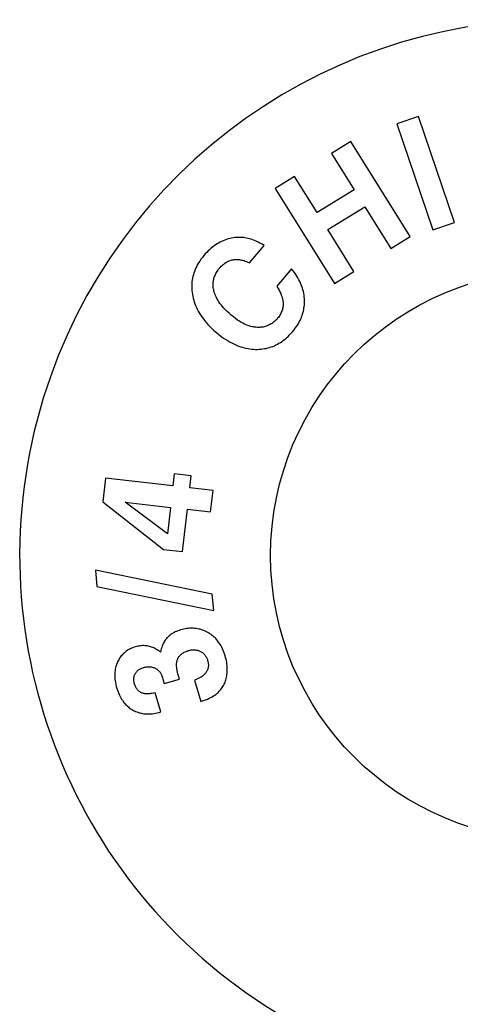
# Model space of a CAD drawing. Header units: inches. Extents: x 0 to 309, y 0 to 200.
# Tile 84 of 109: x 130.78 to 131.94, y 134.95 to 137.54. Entities that reach past the tile are written whole.
import ezdxf

# ---------------------------------------------------------------- set-up
doc = ezdxf.new("R2010")
doc.units = ezdxf.units.IN
doc.header["$LTSCALE"] = 17
doc.header["$MEASUREMENT"] = 0
doc.layers.get('0').update_dxf_attribs({"linetype": 'CONTINUOUS'})

msp = doc.modelspace()

# ---------------------------------------------------------------- linework, layer by layer
at = {"color": 7, "linetype": 'Continuous'}
for p, q in [((131.8281, 137.2875), (131.7712, 137.2681)), ((131.7712, 137.2681), (131.8662, 136.989)), ((131.9231, 137.0084), (131.8281, 137.2875)), ((131.6508, 137.2221), (131.5998, 137.1905)), ((131.8063, 136.9716), (131.6508, 137.2221)), ((131.5998, 137.1905), (131.659, 137.0951)), ((131.5027, 137.1302), (131.4517, 137.0985)), ((131.5619, 137.0348), (131.5027, 137.1302)), ((131.4517, 137.0985), (131.6072, 136.848)), ((131.659, 137.0951), (131.5619, 137.0348)), ((131.5898, 136.9899), (131.6869, 137.0502)), ((131.6869, 137.0502), (131.7553, 136.94)), ((131.8662, 136.989), (131.9231, 137.0084)), ((131.6582, 136.8797), (131.5898, 136.9899)), ((131.7553, 136.94), (131.8063, 136.9716)), ((131.3837, 136.9024), (131.4225, 136.9483)), ((131.4945, 136.8866), (131.4558, 136.8407)), ((131.6072, 136.848), (131.6582, 136.8797)), ((131.0049, 136.3354), (130.9979, 136.2733)), ((131.1823, 136.3153), (131.0049, 136.3354)), ((131.1859, 136.347), (131.1823, 136.3153)), ((131.2304, 136.3419), (131.1859, 136.347)), ((131.2268, 136.3103), (131.2304, 136.3419)), ((131.2879, 136.3034), (131.2268, 136.3103)), ((131.2815, 136.2471), (131.2879, 136.3034)), ((130.9979, 136.2733), (131.1575, 136.1481)), ((131.0568, 136.2725), (131.1759, 136.259)), ((131.1681, 136.1894), (131.0568, 136.2725)), ((131.1759, 136.259), (131.1681, 136.1894)), ((131.2079, 136.1424), (131.2205, 136.254)), ((131.2205, 136.254), (131.2815, 136.2471)), ((131.1575, 136.1481), (131.2079, 136.1424)), ((130.9784, 136.0934), (130.9821, 136.0509)), ((131.2861, 136.0301), (130.9784, 136.0934)), ((130.9821, 136.0509), (131.2898, 135.9877)), ((131.2898, 135.9877), (131.2861, 136.0301)), ((131.1995, 135.8071), (131.197, 135.8154)), ((131.1562, 135.8071), (131.1598, 135.7952)), ((131.1598, 135.7952), (131.1995, 135.8071)), ((131.2393, 135.8039), (131.2561, 135.7484)), ((131.1511, 135.7208), (131.1359, 135.7712))]:
    msp.add_line(p, q, dxfattribs=at)
for points in [[(131.3105, 136.9588), (131.3066, 136.9568), (131.3026, 136.9546), (131.2987, 136.9523), (131.2948, 136.9497), (131.2909, 136.947), (131.287, 136.9441), (131.2832, 136.9409), (131.2793, 136.9375), (131.2754, 136.9339), (131.2715, 136.93), (131.2677, 136.9259), (131.2638, 136.9215)], [(131.3626, 136.9695), (131.3582, 136.9696), (131.3538, 136.9696), (131.3495, 136.9694), (131.3451, 136.9689), (131.3408, 136.9684), (131.3365, 136.9676), (131.3322, 136.9666), (131.3279, 136.9655), (131.3236, 136.9641), (131.3193, 136.9625), (131.3149, 136.9608), (131.3105, 136.9588)], [(131.4225, 136.9483), (131.4168, 136.9516), (131.4115, 136.9545), (131.4064, 136.9571), (131.4015, 136.9593), (131.3968, 136.9613), (131.3924, 136.963), (131.3881, 136.9645), (131.3841, 136.9657), (131.3801, 136.9668), (131.3764, 136.9676), (131.3727, 136.9683), (131.3692, 136.9688), (131.3658, 136.9692), (131.3626, 136.9695)], [(131.2638, 136.9215), (131.2599, 136.9167), (131.2563, 136.9119), (131.2531, 136.9073), (131.2501, 136.9027), (131.2474, 136.8981), (131.245, 136.8936), (131.2428, 136.8891), (131.2408, 136.8846), (131.2391, 136.8801), (131.2375, 136.8757), (131.2362, 136.8712), (131.235, 136.8668), (131.234, 136.8623), (131.2332, 136.8578), (131.2326, 136.8532), (131.2322, 136.8486), (131.232, 136.844), (131.2319, 136.8392), (131.2321, 136.8345), (131.2324, 136.8296), (131.233, 136.8246), (131.2337, 136.8195)], [(131.3049, 136.8883), (131.3074, 136.8911), (131.3098, 136.8936), (131.3122, 136.8959), (131.3146, 136.898), (131.317, 136.8999), (131.3193, 136.9016), (131.3216, 136.9032), (131.3239, 136.9046), (131.3261, 136.9058), (131.3284, 136.9069), (131.3307, 136.9079), (131.333, 136.9087), (131.3353, 136.9095), (131.3376, 136.9101), (131.3399, 136.9106), (131.3423, 136.911), (131.3447, 136.9113), (131.3472, 136.9115), (131.3497, 136.9116), (131.3522, 136.9115), (131.3549, 136.9113), (131.3576, 136.911), (131.3604, 136.9106), (131.3633, 136.91), (131.3664, 136.9092), (131.3695, 136.9083), (131.3728, 136.9072), (131.3763, 136.9058), (131.3799, 136.9042), (131.3837, 136.9024)], [(131.2905, 136.8284), (131.2898, 136.8315), (131.2892, 136.8345), (131.2887, 136.8375), (131.2884, 136.8404), (131.2882, 136.8432), (131.2882, 136.846), (131.2883, 136.8487), (131.2885, 136.8514), (131.2888, 136.854), (131.2892, 136.8566), (131.2897, 136.8592), (131.2904, 136.8618), (131.2912, 136.8644), (131.2921, 136.867), (131.2932, 136.8696), (131.2943, 136.8722), (131.2957, 136.8748), (131.2972, 136.8774), (131.2988, 136.8801), (131.3006, 136.8828), (131.3027, 136.8855), (131.3049, 136.8883)], [(131.5285, 136.8041), (131.5283, 136.8087), (131.5279, 136.8133), (131.5273, 136.8178), (131.5266, 136.8223), (131.5257, 136.8268), (131.5246, 136.8313), (131.5233, 136.8358), (131.5218, 136.8402), (131.5202, 136.8447), (131.5183, 136.8492), (131.5163, 136.8537), (131.514, 136.8582), (131.5114, 136.8628), (131.5086, 136.8674), (131.5056, 136.8721), (131.5022, 136.8769), (131.4985, 136.8817), (131.4945, 136.8866)], [(131.3356, 136.7649), (131.33, 136.7698), (131.3249, 136.7745), (131.3204, 136.7791), (131.3163, 136.7835), (131.3126, 136.7877), (131.3092, 136.7919), (131.3062, 136.7959), (131.3036, 136.7998), (131.3011, 136.8036), (131.299, 136.8073), (131.2971, 136.811), (131.2954, 136.8146), (131.2939, 136.8181), (131.2926, 136.8216), (131.2914, 136.825), (131.2905, 136.8284)], [(131.4558, 136.8407), (131.459, 136.8354), (131.4617, 136.8304), (131.464, 136.8259), (131.466, 136.8217), (131.4676, 136.8178), (131.4689, 136.8142), (131.47, 136.8108), (131.4708, 136.8077), (131.4714, 136.8047), (131.4719, 136.802), (131.4723, 136.7994), (131.4724, 136.797), (131.4725, 136.7947), (131.4725, 136.7925)], [(131.2337, 136.8195), (131.2347, 136.8145), (131.2358, 136.8096), (131.2371, 136.8047), (131.2386, 136.7998), (131.2403, 136.7949), (131.2422, 136.7901), (131.2442, 136.7852), (131.2466, 136.7803), (131.2491, 136.7755), (131.2519, 136.7706), (131.2549, 136.7657), (131.2582, 136.7607), (131.2618, 136.7557), (131.2656, 136.7507), (131.2698, 136.7456), (131.2744, 136.7405), (131.2793, 136.7352), (131.2847, 136.7299), (131.2904, 136.7246), (131.2967, 136.7191)], [(131.4976, 136.7218), (131.5011, 136.7261), (131.5043, 136.7304), (131.5073, 136.7346), (131.51, 136.7387), (131.5125, 136.7428), (131.5148, 136.7469), (131.5169, 136.751), (131.5188, 136.755), (131.5205, 136.759), (131.522, 136.763), (131.5234, 136.767), (131.5246, 136.771), (131.5256, 136.775), (131.5265, 136.7791), (131.5272, 136.7831), (131.5278, 136.7872), (131.5282, 136.7914), (131.5285, 136.7955), (131.5286, 136.7998), (131.5285, 136.8041)], [(131.4725, 136.7925), (131.4723, 136.7898), (131.472, 136.7871), (131.4715, 136.7845), (131.471, 136.7818), (131.4703, 136.7793), (131.4695, 136.7767), (131.4685, 136.7742), (131.4674, 136.7717), (131.4662, 136.7691), (131.4649, 136.7666), (131.4633, 136.7641), (131.4617, 136.7616), (131.4598, 136.7591), (131.4577, 136.7565)], [(131.4041, 136.7326), (131.4008, 136.7328), (131.3974, 136.7332), (131.394, 136.7338), (131.3905, 136.7345), (131.3869, 136.7354), (131.3831, 136.7365), (131.3793, 136.7379), (131.3753, 136.7395), (131.3711, 136.7413), (131.3667, 136.7435), (131.3622, 136.7459), (131.3574, 136.7488), (131.3524, 136.752), (131.3471, 136.7558), (131.3415, 136.7601), (131.3356, 136.7649)], [(131.4577, 136.7565), (131.4554, 136.7538), (131.453, 136.7513), (131.4506, 136.7491), (131.4482, 136.747), (131.4458, 136.7451), (131.4434, 136.7433), (131.4409, 136.7417), (131.4384, 136.7403), (131.4359, 136.739), (131.4334, 136.7378), (131.4308, 136.7367), (131.4282, 136.7358), (131.4255, 136.7349), (131.4227, 136.7342), (131.4199, 136.7336), (131.4169, 136.7332), (131.4139, 136.7328), (131.4108, 136.7326), (131.4075, 136.7325), (131.4041, 136.7326)], [(131.4045, 136.6748), (131.4094, 136.675), (131.4142, 136.6754), (131.4189, 136.6759), (131.4235, 136.6767), (131.428, 136.6775), (131.4324, 136.6786), (131.4367, 136.6798), (131.4409, 136.6812), (131.4451, 136.6827), (131.4493, 136.6845), (131.4534, 136.6863), (131.4575, 136.6884), (131.4615, 136.6907), (131.4655, 136.6932), (131.4695, 136.6959), (131.4735, 136.6988), (131.4775, 136.7019), (131.4815, 136.7053), (131.4855, 136.709), (131.4895, 136.7129), (131.4935, 136.7172), (131.4976, 136.7218)], [(131.2967, 136.7191), (131.3032, 136.7138), (131.3096, 136.7089), (131.3157, 136.7045), (131.3217, 136.7005), (131.3276, 136.6969), (131.3333, 136.6936), (131.3389, 136.6907), (131.3443, 136.6881), (131.3497, 136.6857), (131.3549, 136.6836), (131.3601, 136.6818), (131.3652, 136.6802), (131.3702, 136.6788), (131.3752, 136.6777), (131.3801, 136.6767), (131.3851, 136.676), (131.3899, 136.6754), (131.3948, 136.675), (131.3997, 136.6748), (131.4045, 136.6748)], [(131.2023, 135.9364), (131.1986, 135.9352), (131.195, 135.9339), (131.1917, 135.9325), (131.1885, 135.9311), (131.1855, 135.9295), (131.1827, 135.9279), (131.18, 135.9262), (131.1774, 135.9245), (131.175, 135.9227), (131.1726, 135.9208), (131.1704, 135.9189), (131.1683, 135.9168)], [(131.2739, 135.9298), (131.2706, 135.9316), (131.2672, 135.9332), (131.2639, 135.9346), (131.2606, 135.9359), (131.2573, 135.937), (131.254, 135.938), (131.2506, 135.9388), (131.2472, 135.9395), (131.2438, 135.9401), (131.2404, 135.9405), (131.2369, 135.9408), (131.2334, 135.9409), (131.2298, 135.9409), (131.2262, 135.9408), (131.2224, 135.9405), (131.2186, 135.94), (131.2147, 135.9394), (131.2107, 135.9386), (131.2065, 135.9376), (131.2023, 135.9364)], [(131.3198, 135.8684), (131.3182, 135.8734), (131.3165, 135.8781), (131.3148, 135.8825), (131.3129, 135.8867), (131.311, 135.8906), (131.309, 135.8943), (131.307, 135.8978), (131.3049, 135.9011), (131.3027, 135.9042), (131.3005, 135.9072), (131.2982, 135.91), (131.2958, 135.9127), (131.2934, 135.9152), (131.2908, 135.9176), (131.2883, 135.9199), (131.2856, 135.9221), (131.2828, 135.9242), (131.28, 135.9262), (131.277, 135.9281), (131.2739, 135.9298)], [(131.1499, 135.8777), (131.1469, 135.8801), (131.1438, 135.8823), (131.1408, 135.8843), (131.1379, 135.8861), (131.135, 135.8877), (131.1321, 135.8891), (131.1292, 135.8903), (131.1264, 135.8914), (131.1235, 135.8923), (131.1207, 135.8931), (131.1178, 135.8938), (131.1149, 135.8943), (131.112, 135.8947), (131.1091, 135.8949), (131.1061, 135.8951), (131.1031, 135.895), (131.1001, 135.8949), (131.0969, 135.8946), (131.0937, 135.8941), (131.0905, 135.8935), (131.0871, 135.8927), (131.0836, 135.8918)], [(131.1683, 135.9168), (131.1667, 135.9152), (131.1651, 135.9134), (131.1636, 135.9115), (131.1622, 135.9094), (131.1607, 135.9072), (131.1593, 135.9049), (131.158, 135.9024), (131.1567, 135.8996), (131.1554, 135.8967), (131.1542, 135.8935), (131.153, 135.89), (131.1519, 135.8863), (131.1509, 135.8822), (131.1499, 135.8777)], [(131.0836, 135.8918), (131.0801, 135.8906), (131.0767, 135.8894), (131.0735, 135.888), (131.0704, 135.8866), (131.0676, 135.8851), (131.0648, 135.8836), (131.0622, 135.8819), (131.0597, 135.8802), (131.0573, 135.8784), (131.055, 135.8765), (131.0528, 135.8746), (131.0507, 135.8725), (131.0487, 135.8704), (131.0467, 135.8681), (131.0449, 135.8658), (131.0431, 135.8633), (131.0414, 135.8608), (131.0398, 135.8581), (131.0383, 135.8552), (131.0368, 135.8523)], [(131.1921, 135.8463), (131.1922, 135.8486), (131.1925, 135.8508), (131.1928, 135.8529), (131.1932, 135.8548), (131.1937, 135.8567), (131.1943, 135.8584), (131.195, 135.8601), (131.1957, 135.8617), (131.1966, 135.8633), (131.1974, 135.8648), (131.1984, 135.8662), (131.1995, 135.8676), (131.2007, 135.869), (131.2019, 135.8703), (131.2033, 135.8716), (131.2048, 135.8729), (131.2064, 135.8741), (131.2081, 135.8754), (131.21, 135.8765), (131.2121, 135.8777), (131.2144, 135.8788), (131.2169, 135.8799), (131.2197, 135.8809), (131.2227, 135.8819)], [(131.2227, 135.8819), (131.2252, 135.8826), (131.2276, 135.8832), (131.2299, 135.8836), (131.2321, 135.8839), (131.2343, 135.8841), (131.2363, 135.8841), (131.2383, 135.8841), (131.2403, 135.884), (131.2422, 135.8838), (131.244, 135.8835), (131.2459, 135.8831), (131.2477, 135.8827), (131.2495, 135.8821), (131.2512, 135.8814), (131.253, 135.8807), (131.2547, 135.8799)], [(131.2547, 135.8799), (131.2564, 135.8789), (131.2581, 135.8779), (131.2596, 135.8768), (131.2611, 135.8757), (131.2625, 135.8745), (131.2638, 135.8732), (131.2651, 135.8719), (131.2663, 135.8705), (131.2674, 135.8691), (131.2685, 135.8675), (131.2695, 135.8659), (131.2705, 135.8642), (131.2714, 135.8624), (131.2722, 135.8604), (131.273, 135.8583), (131.2738, 135.8561)], [(131.3246, 135.8186), (131.325, 135.8225), (131.3253, 135.8264), (131.3254, 135.8303), (131.3254, 135.8343), (131.3252, 135.8384), (131.3249, 135.8425), (131.3245, 135.8466), (131.3239, 135.8508), (131.3231, 135.8551), (131.3222, 135.8595), (131.3211, 135.8639), (131.3198, 135.8684)], [(131.0368, 135.8523), (131.0355, 135.8493), (131.0343, 135.8462), (131.0332, 135.8431), (131.0323, 135.8399), (131.0315, 135.8366), (131.0308, 135.8333), (131.0302, 135.8299), (131.0298, 135.8263), (131.0296, 135.8227), (131.0294, 135.8189), (131.0294, 135.815), (131.0296, 135.8109), (131.03, 135.8067), (131.0306, 135.8023), (131.0313, 135.7977), (131.0323, 135.7929), (131.0335, 135.7879), (131.035, 135.7826)], [(131.197, 135.8154), (131.1955, 135.8207), (131.1943, 135.8256), (131.1934, 135.8299), (131.1928, 135.8339), (131.1924, 135.8374), (131.1921, 135.8407), (131.192, 135.8436), (131.1921, 135.8463)], [(131.2738, 135.8561), (131.2744, 135.8537), (131.275, 135.8514), (131.2753, 135.8492), (131.2756, 135.8471), (131.2757, 135.8451), (131.2758, 135.8432), (131.2757, 135.8413), (131.2756, 135.8396), (131.2753, 135.8378), (131.275, 135.8361), (131.2746, 135.8345), (131.2741, 135.8329), (131.2735, 135.8313), (131.2728, 135.8297), (131.272, 135.8282), (131.2711, 135.8266), (131.2701, 135.8251), (131.269, 135.8236), (131.2677, 135.822), (131.2664, 135.8205), (131.2648, 135.8189), (131.2631, 135.8173), (131.2612, 135.8157), (131.259, 135.8141), (131.2566, 135.8125), (131.2539, 135.8108), (131.2509, 135.8091), (131.2475, 135.8074), (131.2436, 135.8057), (131.2393, 135.8039)], [(131.0812, 135.7946), (131.0806, 135.7968), (131.0801, 135.7989), (131.0798, 135.8009), (131.0796, 135.8029), (131.0794, 135.8048), (131.0794, 135.8067), (131.0795, 135.8085), (131.0797, 135.8103), (131.08, 135.8121), (131.0804, 135.8138), (131.0809, 135.8155), (131.0815, 135.8173), (131.0822, 135.819), (131.083, 135.8206)], [(131.083, 135.8206), (131.0837, 135.822), (131.0845, 135.8233), (131.0854, 135.8246), (131.0863, 135.8258), (131.0873, 135.827), (131.0884, 135.8282), (131.0896, 135.8293), (131.0909, 135.8304), (131.0922, 135.8314), (131.0937, 135.8324), (131.0953, 135.8334), (131.097, 135.8343), (131.0988, 135.8352), (131.1008, 135.8361), (131.1029, 135.8369), (131.1052, 135.8376)], [(131.1052, 135.8376), (131.1074, 135.8383), (131.1096, 135.8388), (131.1118, 135.8391), (131.1139, 135.8394), (131.1159, 135.8396), (131.118, 135.8396), (131.1201, 135.8396), (131.1221, 135.8394), (131.1241, 135.8392), (131.1261, 135.8389), (131.1282, 135.8384), (131.1302, 135.8379)], [(131.1302, 135.8379), (131.132, 135.8373), (131.1337, 135.8366), (131.1354, 135.8359), (131.1369, 135.8352), (131.1383, 135.8344), (131.1397, 135.8336), (131.141, 135.8327), (131.1423, 135.8317), (131.1435, 135.8307), (131.1446, 135.8296), (131.1457, 135.8285), (131.1467, 135.8274), (131.1477, 135.8261), (131.1486, 135.8248)], [(131.1486, 135.8248), (131.1495, 135.8235), (131.1504, 135.8219), (131.1513, 135.8202), (131.1522, 135.8181), (131.1532, 135.8159), (131.1542, 135.8133), (131.1552, 135.8103), (131.1562, 135.8071)], [(131.3063, 135.7769), (131.3084, 135.7795), (131.3105, 135.7822), (131.3124, 135.7849), (131.3141, 135.7877), (131.3157, 135.7905), (131.3172, 135.7934), (131.3186, 135.7963), (131.3198, 135.7992), (131.3209, 135.8023), (131.3219, 135.8054), (131.3228, 135.8086), (131.3235, 135.8118), (131.3241, 135.8152), (131.3246, 135.8186)], [(131.1359, 135.7712), (131.1318, 135.7701), (131.1281, 135.7693), (131.1246, 135.7687), (131.1215, 135.7683), (131.1186, 135.7681), (131.1159, 135.768), (131.1135, 135.768), (131.1112, 135.7681), (131.109, 135.7684), (131.107, 135.7687), (131.1051, 135.7692), (131.1033, 135.7697), (131.1016, 135.7702), (131.1, 135.7709), (131.0985, 135.7716), (131.097, 135.7724), (131.0956, 135.7733), (131.0942, 135.7743), (131.0929, 135.7753), (131.0917, 135.7764), (131.0905, 135.7776), (131.0893, 135.7789), (131.0881, 135.7803), (131.087, 135.7819), (131.0859, 135.7836), (131.0849, 135.7854), (131.0839, 135.7874), (131.0829, 135.7896), (131.082, 135.792), (131.0812, 135.7946)], [(131.035, 135.7826), (131.0366, 135.7778), (131.0382, 135.7732), (131.0399, 135.769), (131.0417, 135.765), (131.0435, 135.7613), (131.0454, 135.7577), (131.0474, 135.7544), (131.0494, 135.7512), (131.0515, 135.7483), (131.0537, 135.7455), (131.0559, 135.7428), (131.0581, 135.7403), (131.0604, 135.738), (131.0628, 135.7357), (131.0652, 135.7336), (131.0677, 135.7316), (131.0703, 135.7297), (131.073, 135.7279), (131.0757, 135.7262), (131.0785, 135.7247)], [(131.2561, 135.7484), (131.2623, 135.7504), (131.268, 135.7524), (131.2731, 135.7544), (131.2777, 135.7565), (131.2819, 135.7585), (131.2857, 135.7606), (131.2891, 135.7626), (131.2923, 135.7646), (131.2952, 135.7667), (131.2978, 135.7687), (131.3002, 135.7708), (131.3024, 135.7728), (131.3044, 135.7748), (131.3063, 135.7769)], [(131.0785, 135.7247), (131.0814, 135.7232), (131.0843, 135.7219), (131.0872, 135.7207), (131.0902, 135.7196), (131.0933, 135.7186), (131.0964, 135.7178), (131.0996, 135.7171), (131.1028, 135.7165), (131.1061, 135.716), (131.1096, 135.7157), (131.1131, 135.7154), (131.1167, 135.7154), (131.1204, 135.7154), (131.1243, 135.7156), (131.1283, 135.716), (131.1325, 135.7166), (131.1369, 135.7173), (131.1414, 135.7183), (131.1461, 135.7194), (131.1511, 135.7208)]]:
    msp.add_lwpolyline(points, dxfattribs=at)
msp.add_circle((132.1894, 136.1325), 0.75, dxfattribs=at)
msp.add_arc((132.1894, 136.1325), 1.41, 299.2655, 240.7345, dxfattribs=at)

doc.saveas('drawing.dxf')
